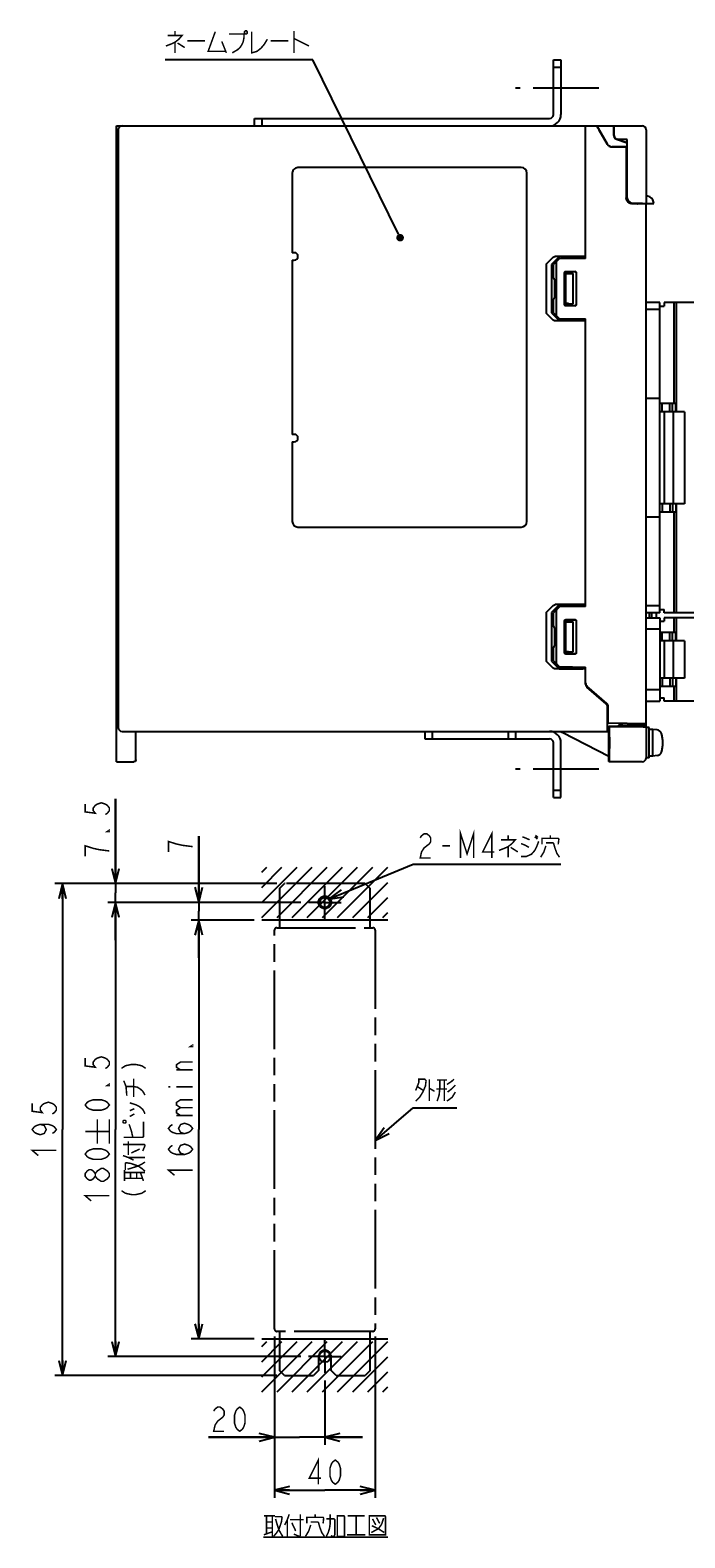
# Model space of a CAD drawing. Extents: x 77 to 816, y 33 to 540.
# Tile 1 of 21: x 77 to 250, y 67 to 465. Entities that reach past the tile are written whole.
import ezdxf

# ---------------------------------------------------------------- set-up
doc = ezdxf.new("R2010")
doc.units = 0
doc.header["$LTSCALE"] = 46.2
doc.linetypes.add('CENTER', pattern=[0.6, 0.375, -0.075, 0.075, -0.075])
doc.linetypes.add('PHANTOM', pattern=[0.8, 0.45, -0.05, 0.1, -0.05, 0.1, -0.05])
doc.layers.get('0').update_dxf_attribs({"linetype": 'CONTINUOUS'})
for name, color, linetype in [('ALL_AXIS', 7, 'CONTINUOUS'), ('ALL_CURVE', 7, 'CONTINUOUS'), ('ALL_DIM', 7, 'CONTINUOUS'), ('ALL_FEATURES', 7, 'CONTINUOUS'), ('ALL_NOTE', 7, 'CONTINUOUS'), ('DEFAULT_1', 7, 'CENTER'), ('DEFAULT_3', 7, 'PHANTOM')]:
    doc.layers.add(name, color=color, linetype=linetype)
doc.dimstyles.get("Standard").update_dxf_attribs({"dimtxt": 2.5, "dimasz": 2.5, "dimexe": 1.25, "dimexo": 0.625, "dimtad": 1, "dimcen": 2.5, "dimazin": 3, "dimtfac": 1, "dimtmove": 0, "dimatfit": 3})

# ---------------------------------------------------------------- blocks, each defined once
blk = doc.blocks.new('_OPEN')
at = {"color": 0, "linetype": 'BYBLOCK'}
for p, q in [((0, 0), (-1, 0.25)), ((-1, -0.25), (0, 0)), ((-1, 0), (0, 0))]:
    blk.add_line(p, q, dxfattribs=at)
blk = doc.blocks.new('*D16')
at = {"layer": 'ALL_DIM', "color": 2, "linetype": 'CONTINUOUS'}
for p, q in [((141.76, 120.14), (141.76, 91.48)), ((155.09, 108.48), (155.09, 91.48)), ((141.76, 93.48), (124.35, 93.48)), ((124.35, 93.48), (148.42, 93.48)), ((165.09, 93.48), (148.42, 93.48)), ((155.09, 93.48), (165.09, 93.48))]:
    blk.add_line(p, q, dxfattribs=at)
at = {"layer": 'ALL_DIM', "color": 2, "linetype": 'CONTINUOUS', "xscale": 4, "yscale": 4, "zscale": 4}
blk.add_blockref('_OPEN', (141.76, 93.48), dxfattribs=at)
at = {"layer": 'ALL_DIM', "color": 2, "linetype": 'CONTINUOUS', "xscale": 4, "yscale": 4, "zscale": 4, "rotation": 180}
blk.add_blockref('_OPEN', (155.09, 93.48), dxfattribs=at)
blk = doc.blocks.new('*D17')
at = {"layer": 'ALL_DIM', "color": 2, "linetype": 'CONTINUOUS'}
for p, q in [((99.76, 239.81), (99.76, 262.17)), ((99.76, 262.17), (99.76, 237.31)), ((142.42, 239.81), (97.76, 239.81)), ((99.76, 224.81), (99.76, 237.31)), ((148.76, 234.81), (97.76, 234.81)), ((99.76, 234.81), (99.76, 224.81))]:
    blk.add_line(p, q, dxfattribs=at)
at = {"layer": 'ALL_DIM', "color": 2, "linetype": 'CONTINUOUS', "xscale": 4, "yscale": 4, "zscale": 4}
for p, rotation in [((99.76, 239.81), 270), ((99.76, 234.81), 90)]:
    blk.add_blockref('_OPEN', p, dxfattribs=dict(at, rotation=rotation))
blk = doc.blocks.new('*D18')
at = {"layer": 'ALL_DIM', "color": 2, "linetype": 'CONTINUOUS'}
for p, q in [((148.76, 234.81), (97.76, 234.81)), ((99.76, 234.81), (99.76, 174.81)), ((99.76, 114.81), (99.76, 174.81)), ((148.76, 114.81), (97.76, 114.81))]:
    blk.add_line(p, q, dxfattribs=at)
at = {"layer": 'ALL_DIM', "color": 2, "linetype": 'CONTINUOUS', "xscale": 4, "yscale": 4, "zscale": 4}
for p, rotation in [((99.76, 234.81), 90), ((99.76, 114.81), 270)]:
    blk.add_blockref('_OPEN', p, dxfattribs=dict(at, rotation=rotation))
blk = doc.blocks.new('*D19')
at = {"layer": 'ALL_DIM', "color": 2, "linetype": 'CONTINUOUS'}
for p, q in [((136.43, 230.14), (119.76, 230.14)), ((121.76, 230.14), (121.76, 174.81)), ((121.76, 119.48), (121.76, 174.81)), ((136.42, 119.48), (119.76, 119.48))]:
    blk.add_line(p, q, dxfattribs=at)
at = {"layer": 'ALL_DIM', "color": 2, "linetype": 'CONTINUOUS', "xscale": 4, "yscale": 4, "zscale": 4}
for p, rotation in [((121.76, 230.14), 90), ((121.76, 119.48), 270)]:
    blk.add_blockref('_OPEN', p, dxfattribs=dict(at, rotation=rotation))
blk = doc.blocks.new('*D20')
at = {"layer": 'ALL_DIM', "color": 2, "linetype": 'CONTINUOUS'}
for p, q in [((121.76, 234.81), (121.76, 252.31)), ((121.76, 252.31), (121.76, 232.48)), ((148.76, 234.81), (119.76, 234.81)), ((121.76, 220.14), (121.76, 232.48)), ((136.43, 230.14), (119.76, 230.14)), ((121.76, 230.14), (121.76, 220.14))]:
    blk.add_line(p, q, dxfattribs=at)
at = {"layer": 'ALL_DIM', "color": 2, "linetype": 'CONTINUOUS', "xscale": 4, "yscale": 4, "zscale": 4}
for p, rotation in [((121.76, 234.81), 270), ((121.76, 230.14), 90)]:
    blk.add_blockref('_OPEN', p, dxfattribs=dict(at, rotation=rotation))
blk = doc.blocks.new('*D21')
at = {"layer": 'ALL_DIM', "color": 2, "linetype": 'CONTINUOUS'}
for p, q in [((142.42, 239.81), (83.76, 239.81)), ((85.76, 239.81), (85.76, 174.81)), ((85.76, 109.81), (85.76, 174.81)), ((142.42, 109.81), (83.76, 109.81))]:
    blk.add_line(p, q, dxfattribs=at)
at = {"layer": 'ALL_DIM', "color": 2, "linetype": 'CONTINUOUS', "xscale": 4, "yscale": 4, "zscale": 4}
for p, rotation in [((85.76, 239.81), 90), ((85.76, 109.81), 270)]:
    blk.add_blockref('_OPEN', p, dxfattribs=dict(at, rotation=rotation))
blk = doc.blocks.new('*D22')
at = {"layer": 'ALL_DIM', "color": 2, "linetype": 'CONTINUOUS'}
for p, q in [((141.76, 120.14), (141.76, 77.48)), ((168.42, 120.14), (168.42, 77.48)), ((141.76, 79.48), (155.09, 79.48)), ((168.42, 79.48), (155.09, 79.48))]:
    blk.add_line(p, q, dxfattribs=at)
at = {"layer": 'ALL_DIM', "color": 2, "linetype": 'CONTINUOUS', "xscale": 4, "yscale": 4, "zscale": 4, "rotation": 180}
blk.add_blockref('_OPEN', (141.76, 79.48), dxfattribs=at)
at = {"layer": 'ALL_DIM', "color": 2, "linetype": 'CONTINUOUS', "xscale": 4, "yscale": 4, "zscale": 4}
blk.add_blockref('_OPEN', (168.42, 79.48), dxfattribs=at)

msp = doc.modelspace()

# ---------------------------------------------------------------- linework, layer by layer
at = {"color": 2, "linetype": 'CONTINUOUS'}
for p, q in [((138.426, 242.774), (139.751, 244.098)), ((138.426, 238.774), (143.751, 244.098)), ((138.426, 234.774), (147.751, 244.098)), ((138.463, 230.811), (151.751, 244.098)), ((142.463, 230.811), (155.751, 244.098)), ((146.463, 230.811), (159.751, 244.098)), ((150.463, 230.811), (163.751, 244.098)), ((154.463, 230.811), (167.751, 244.098)), ((158.463, 230.811), (171.776, 244.123)), ((162.463, 230.811), (171.776, 240.123)), ((166.463, 230.811), (171.776, 236.123)), ((170.463, 230.811), (171.776, 232.123)), ((138.426, 117.441), (139.751, 118.765)), ((138.426, 113.441), (143.751, 118.765)), ((138.426, 109.441), (147.751, 118.765)), ((138.463, 105.477), (151.751, 118.765)), ((142.463, 105.477), (155.751, 118.765)), ((146.463, 105.477), (159.751, 118.765)), ((150.463, 105.477), (163.751, 118.765)), ((154.463, 105.477), (167.751, 118.765)), ((158.463, 105.477), (171.776, 118.79)), ((162.463, 105.477), (171.776, 114.79)), ((166.463, 105.477), (171.776, 110.79)), ((170.463, 105.477), (171.776, 106.79))]:
    msp.add_line(p, q, dxfattribs=at)
at = {"color": 7, "linetype": 'CONTINUOUS'}
for p, q in [((171.757, 230.144), (138.426, 230.144)), ((138.424, 119.477), (171.757, 119.477))]:
    msp.add_line(p, q, dxfattribs=at)
for centre, radius in [((155.09, 234.811), 1.333), ((155.09, 114.81), 1.488)]:
    msp.add_circle(centre, radius, dxfattribs=at)
at = {"layer": 'ALL_AXIS', "color": 7, "linetype": 'CENTER'}
for p, q in [((227.5, 450), (205.5, 450)), ((227.5, 270), (205.5, 270))]:
    msp.add_line(p, q, dxfattribs=at)
at = {"layer": 'ALL_AXIS', "color": 7, "linetype": 'CONTINUOUS'}
for p, q in [((100, 287), (100, 440)), ((100, 433), (100.3, 433)), ((146.5, 427.5), (146.5, 406.5)), ((207, 429), (148, 429)), ((208.5, 335.5), (208.5, 427.5)), ((147, 406.5), (146.5, 406.5)), ((146.5, 404.5), (146.5, 358.5)), ((146.5, 404.5), (147, 404.5)), ((257.98, 393.3), (247.28, 393.3)), ((247.98, 393.3), (247.98, 364.45)), ((250.18, 364.45), (247.18, 364.45)), ((247.18, 364.45), (247.18, 340.15)), ((250.18, 364.45), (250.18, 340.15)), ((147, 358.5), (146.5, 358.5)), ((146.5, 356.5), (146.5, 335.5)), ((146.5, 356.5), (147, 356.5)), ((250.18, 340.15), (247.18, 340.15)), ((247.98, 340.15), (247.98, 311.3)), ((148, 334), (207, 334)), ((242.7, 310), (242.7, 311.3)), ((257.98, 311.3), (247.28, 311.3)), ((257.98, 310), (247.28, 310)), ((247.98, 310), (247.98, 303.9)), ((250.18, 303.9), (247.18, 303.9)), ((247.18, 303.9), (247.18, 294.1)), ((250.18, 303.9), (250.18, 294.1)), ((250.18, 294.1), (247.18, 294.1)), ((247.98, 294.1), (247.98, 288)), ((100, 287), (100.3, 287)), ((257.98, 288), (247.28, 288)), ((240.8, 281), (240, 281)), ((240.8, 273), (240.8, 281)), ((241.8, 280.5), (240.8, 280.5)), ((242.919, 280.402), (241.8, 280.5)), ((241.8, 273.5), (241.8, 280.5)), ((240.8, 273), (240, 273)), ((241.8, 273.5), (240.8, 273.5)), ((242.919, 273.598), (241.8, 273.5))]:
    msp.add_line(p, q, dxfattribs=at)
for points in [[(148, 429), (147.666, 428.962), (147.349, 428.851), (147.065, 428.673), (146.827, 428.435), (146.649, 428.151), (146.538, 427.834), (146.5, 427.5)], [(230.231, 277), (230.232, 277.394), (230.234, 277.769), (230.238, 278.105), (230.243, 278.386), (230.248, 278.597), (230.255, 278.728), (230.262, 278.772)], [(230.262, 275.228), (230.255, 275.272), (230.248, 275.403), (230.243, 275.614), (230.238, 275.895), (230.234, 276.231), (230.232, 276.606), (230.231, 277)], [(230.262, 278.772), (230.269, 278.728), (230.275, 278.597), (230.281, 278.386), (230.286, 278.105), (230.29, 277.769), (230.292, 277.394), (230.293, 277)], [(230.293, 277), (230.292, 276.606), (230.29, 276.231), (230.286, 275.895), (230.281, 275.614), (230.275, 275.403), (230.269, 275.272), (230.262, 275.228)]]:
    msp.add_lwpolyline(points, dxfattribs=at)
for centre, radius, start, end in [((207, 427.5), 1.5, 0, 90), ((147, 405.5), 1, 270, 90), ((147, 357.5), 1, 270, 90), ((148, 335.5), 1.5, 180, 270), ((207, 335.5), 1.5, 270, 360), ((242.806, 279.107), 1.3, 15.88085, 85), ((235.4, 277), 9, 344.11915, 15.88085), ((242.806, 274.893), 1.3, 275, 344.11915)]:
    msp.add_arc(centre, radius, start, end, dxfattribs=at)
at = {"layer": 'ALL_CURVE', "color": 40, "linetype": 'CONTINUOUS'}
msp.add_line((244.4, 277), (244.152, 277), dxfattribs=at)
msp.add_arc((235.4, 277), 9, 346.5066, 13.4934, dxfattribs=at)
at = {"layer": 'ALL_DIM', "color": 2, "linetype": 'CONTINUOUS', "const_width": 0.4}
for points in [[(91.757, 260.797), (91.757, 258.733), (94.424, 258.389), (93.89, 259.077), (93.89, 259.765), (94.424, 260.453), (94.957, 260.797), (96.024, 261.141), (97.09, 260.797), (97.624, 260.453), (98.157, 259.765), (98.157, 259.077), (97.624, 258.389), (97.09, 258.045)], [(98.157, 253.917), (98.157, 253.573), (97.624, 253.573), (98.157, 253.917)], [(120.157, 249.561), (117.49, 249.905), (115.89, 250.249), (114.824, 250.593), (113.757, 250.937), (113.757, 248.185)], [(98.157, 248.413), (95.49, 248.757), (93.89, 249.101), (92.824, 249.445), (91.757, 249.789), (91.757, 247.037)], [(120.157, 197.108), (120.157, 196.764), (119.624, 196.764), (120.157, 197.108)], [(91.757, 193.68), (91.757, 191.616), (94.424, 191.272), (93.89, 191.96), (93.89, 192.648), (94.424, 193.336), (94.957, 193.68), (96.024, 194.024), (97.09, 193.68), (97.624, 193.336), (98.157, 192.648), (98.157, 191.96), (97.624, 191.272), (97.09, 190.928)], [(101.357, 190.979), (102.424, 191.667), (104.024, 192.011), (105.09, 192.011), (106.69, 191.667), (107.757, 190.979)], [(116.957, 190.572), (115.89, 191.26), (115.89, 191.948), (116.957, 192.636), (120.157, 192.636)], [(102.757, 183.755), (102.557, 186.163), (101.957, 187.711)], [(104.557, 183.411), (104.557, 188.227)], [(120.157, 190.572), (115.89, 190.572)], [(98.157, 186.8), (98.157, 186.456), (97.624, 186.456), (98.157, 186.8)], [(102.557, 186.163), (104.557, 186.163), (105.557, 185.991), (106.357, 185.475), (106.957, 184.959), (107.557, 183.927)], [(113.757, 186.1), (114.29, 186.1)], [(115.89, 186.1), (120.157, 186.1)], [(77.757, 181.691), (77.757, 179.627), (80.424, 179.283), (79.89, 179.971), (79.89, 180.659), (80.424, 181.347), (80.957, 181.691), (82.024, 182.035), (83.09, 181.691), (83.624, 181.347), (84.157, 180.659), (84.157, 179.971), (83.624, 179.283), (83.09, 178.939)], [(98.157, 181.296), (97.624, 180.608), (97.09, 180.264), (96.024, 179.92), (93.89, 179.92), (92.824, 180.264), (92.29, 180.608), (91.757, 181.296), (92.29, 181.984), (92.824, 182.328), (93.89, 182.672), (96.024, 182.672), (97.09, 182.328), (97.624, 181.984), (98.157, 181.296)], [(103.557, 181.863), (105.157, 181.347), (106.157, 180.831), (106.957, 180.143), (107.357, 179.455), (107.557, 178.939)], [(103.557, 179.799), (104.757, 180.315)], [(116.957, 180.596), (115.89, 181.284), (115.89, 181.972), (116.957, 182.66), (120.157, 182.66)], [(116.957, 178.532), (115.89, 179.22), (115.89, 179.908), (116.957, 180.596), (120.157, 180.596)], [(79.89, 176.187), (80.957, 175.843), (81.49, 174.811), (80.957, 173.779), (79.89, 173.435), (78.824, 173.779), (78.29, 174.123), (77.757, 174.811), (78.29, 175.499), (78.824, 175.843), (79.89, 176.187), (82.024, 176.187), (83.09, 175.843), (83.624, 175.499), (84.157, 174.811), (83.624, 174.123), (83.09, 173.779)], [(94.957, 171.077), (94.957, 177.477)], [(98.157, 171.077), (98.157, 177.477)], [(101.757, 176.703), (101.957, 176.531), (102.357, 176.531), (102.557, 176.703), (102.557, 177.047), (102.357, 177.219), (101.957, 177.219), (101.757, 177.047), (101.757, 176.703)], [(101.957, 172.747), (106.957, 172.747), (107.157, 172.919), (107.157, 176.875)], [(104.357, 172.747), (103.957, 174.467), (103.557, 175.671), (103.357, 176.187)], [(103.557, 178.251), (104.757, 178.939)], [(118.024, 173.716), (116.957, 174.06), (116.424, 175.092), (116.957, 176.124), (118.024, 176.468), (119.09, 176.124), (119.624, 175.78), (120.157, 175.092), (119.624, 174.404), (119.09, 174.06), (118.024, 173.716), (115.89, 173.716), (114.824, 174.06), (114.29, 174.404), (113.757, 175.092), (114.29, 175.78), (114.824, 176.124)], [(115.89, 178.532), (120.157, 178.532)], [(91.757, 174.277), (98.157, 174.277)], [(103.157, 168.103), (103.157, 171.715)], [(79.357, 167.931), (77.757, 169.307), (84.157, 169.307)], [(98.157, 168.325), (97.624, 167.637), (97.09, 167.293), (96.024, 166.949), (93.89, 166.949), (92.824, 167.293), (92.29, 167.637), (91.757, 168.325), (92.29, 169.013), (92.824, 169.357), (93.89, 169.701), (96.024, 169.701), (97.09, 169.357), (97.624, 169.013), (98.157, 168.325)], [(101.757, 170.855), (107.357, 170.855), (107.557, 170.683), (107.557, 170.511), (106.957, 169.135)], [(101.757, 167.931), (103.157, 167.415), (104.557, 166.727)], [(103.157, 167.415), (107.557, 167.415)], [(103.957, 168.619), (106.157, 169.651)], [(118.024, 168.212), (116.957, 168.556), (116.424, 169.588), (116.957, 170.62), (118.024, 170.964), (119.09, 170.62), (119.624, 170.276), (120.157, 169.588), (119.624, 168.9), (119.09, 168.556), (118.024, 168.212), (115.89, 168.212), (114.824, 168.556), (114.29, 168.9), (113.757, 169.588), (114.29, 170.276), (114.824, 170.62)], [(94.424, 162.477), (93.89, 161.789), (93.357, 161.445), (92.824, 161.445), (92.29, 161.789), (91.757, 162.477), (91.757, 163.165), (92.29, 163.853), (92.824, 164.197), (93.357, 164.197), (93.89, 163.853), (94.424, 163.165)], [(94.957, 161.789), (94.424, 162.477), (94.424, 163.165), (94.957, 163.853), (95.49, 164.197), (96.024, 164.541), (96.557, 164.541), (97.09, 164.197), (97.624, 163.853), (98.157, 163.165), (98.157, 162.477)], [(102.157, 161.223), (102.157, 164.147)], [(102.157, 163.459), (107.557, 163.459)], [(102.357, 164.147), (102.357, 165.867), (102.557, 166.039), (103.757, 165.867), (105.757, 165.179), (106.757, 164.491), (107.557, 163.803)], [(102.957, 164.319), (104.157, 164.663), (105.757, 165.179), (106.757, 165.695), (107.557, 166.211)], [(103.757, 161.911), (103.757, 163.459)], [(105.357, 161.911), (105.357, 163.459)], [(107.157, 161.223), (106.357, 163.459)], [(115.357, 162.708), (113.757, 164.084), (120.157, 164.084)], [(98.157, 162.477), (97.624, 161.789), (97.09, 161.445), (96.557, 161.101), (96.024, 161.101), (94.957, 161.789)], [(102.157, 161.911), (106.957, 161.911)], [(93.357, 155.941), (91.757, 157.317), (98.157, 157.317)], [(101.357, 158.643), (102.424, 157.955), (104.024, 157.611), (105.09, 157.611), (106.69, 157.955), (107.757, 158.643)], [(125.723, 100.411), (126.067, 100.944), (126.755, 101.477), (127.443, 101.477), (128.131, 100.944), (128.475, 100.411), (128.475, 99.344), (128.131, 98.811), (127.443, 98.277), (126.755, 97.744), (126.067, 96.677), (125.723, 95.077), (128.475, 95.077)], [(132.603, 95.077), (131.915, 95.611), (131.571, 96.144), (131.227, 97.211), (131.227, 99.344), (131.571, 100.411), (131.915, 100.944), (132.603, 101.477), (133.291, 100.944), (133.635, 100.411), (133.979, 99.344), (133.979, 97.211), (133.635, 96.144), (133.291, 95.611), (132.603, 95.077)], [(153.37, 81.077), (153.37, 87.477), (150.962, 82.677), (154.058, 82.677)], [(157.842, 81.077), (157.154, 81.611), (156.81, 82.144), (156.466, 83.211), (156.466, 85.344), (156.81, 86.411), (157.154, 86.944), (157.842, 87.477), (158.53, 86.944), (158.874, 86.411), (159.218, 85.344), (159.218, 83.211), (158.874, 82.144), (158.53, 81.611), (157.842, 81.077)]]:
    msp.add_lwpolyline(points, dxfattribs=at)
at = {"layer": 'ALL_FEATURES', "color": 7, "linetype": 'CONTINUOUS'}
for p, q in [((215.5, 443), (215.5, 457.5)), ((215.5, 457.5), (217.5, 457.5)), ((215.5, 455.5), (217.5, 455.5)), ((100, 440), (239, 440)), ((100.5, 439), (100.5, 281)), ((136.5, 440), (136.5, 442)), ((136.5, 442), (214.5, 442)), ((138.5, 440), (138.5, 442)), ((224, 405), (224, 440)), ((227, 440), (229.742, 435.25)), ((227.497, 439), (229.682, 435.215)), ((231.5, 437.5), (231.5, 439.995)), ((231.531, 437.5), (231.531, 439.184)), ((240, 439), (240, 419.5)), ((231.041, 434.5), (235, 434.5)), ((234.765, 434.43), (231.041, 434.43)), ((232.162, 436.506), (235, 435.54)), ((232.173, 436.539), (235, 435.577)), ((232.465, 436.501), (235, 436.412)), ((235.031, 436.442), (232.466, 436.532)), ((232.5, 436.485), (232.581, 436.497)), ((234.765, 434.43), (234.8, 434.465)), ((234.765, 434.43), (234.765, 420.95)), ((234.8, 434.465), (234.8, 420.949)), ((234.8, 434.465), (235, 434.465)), ((235.031, 436.442), (235, 436.412)), ((235, 421.001), (235, 436.412)), ((235.031, 421.032), (235.031, 436.442)), ((100.3, 287), (100.3, 433)), ((236, 419.592), (236, 419.479)), ((236.499, 419.5), (236.036, 419.573)), ((236.068, 419.606), (236.532, 419.533)), ((240, 419.318), (236.214, 419.451)), ((236.499, 419.5), (242.002, 419.5)), ((239, 419.536), (236.532, 419.533)), ((239, 419.536), (239, 419.5)), ((240, 281.268), (240, 419.318)), ((213.657, 390.656), (213.657, 403.344)), ((213.782, 403.625), (215.432, 405.293)), ((215, 403.297), (215, 390.703)), ((216.806, 405.245), (215.127, 403.578)), ((216.914, 404.79), (215.5, 403.352)), ((215.5, 399.795), (215.5, 403.352)), ((224, 405.5), (215.997, 405.5)), ((216.2, 403.852), (216.2, 390.148)), ((224, 405), (217.122, 404.88)), ((217.382, 405.452), (223.3, 405.448)), ((223.3, 405.448), (223.3, 404.988)), ((223.3, 405.448), (224, 405.423)), ((215.863, 399.494), (215.795, 399.495)), ((215.863, 394.506), (215.863, 399.494)), ((218.454, 392.754), (218.454, 401.246)), ((218.5, 392.8), (218.5, 401.2)), ((218.7, 393), (218.7, 401)), ((218.7, 401), (220.7, 401)), ((218.7, 401), (218.738, 400.962)), ((218.738, 393.038), (218.738, 400.962)), ((218.738, 400.962), (219.079, 400.962)), ((218.754, 401.546), (221.247, 401.547)), ((218.8, 401.5), (221.2, 401.5)), ((219.468, 400.968), (220.7, 401)), ((220.7, 393), (220.7, 401)), ((221.5, 401.2), (221.5, 392.8)), ((221.547, 401.247), (221.547, 392.753)), ((215.863, 394.506), (215.795, 394.505)), ((215.127, 390.422), (216.806, 388.755)), ((215.5, 390.648), (215.5, 394.205)), ((215.5, 390.648), (216.914, 389.21)), ((218.7, 393), (218.738, 393.038)), ((218.7, 393), (220.7, 393)), ((221.247, 392.453), (218.754, 392.454)), ((221.2, 392.5), (218.8, 392.5)), ((219.468, 393.032), (220.7, 393)), ((243.58, 393.3), (240, 393.3)), ((243.58, 391.45), (240, 391.45)), ((243.58, 311.3), (243.58, 393.3)), ((243.58, 392.4), (244.78, 392.4)), ((244.78, 393.3), (244.78, 392.4)), ((247.28, 393.3), (244.78, 393.3)), ((247.28, 393.3), (247.28, 366.65)), ((215.432, 388.707), (213.782, 390.375)), ((224, 388.5), (215.997, 388.5)), ((217.122, 389.12), (224, 389)), ((217.382, 388.548), (223.3, 388.552)), ((223.3, 389.012), (223.3, 388.552)), ((224, 388.577), (223.3, 388.552)), ((224, 313), (224, 389)), ((243.58, 368), (240, 368)), ((247.84, 366.65), (243.58, 366.65)), ((244.23, 364.45), (244.23, 366.65)), ((246.23, 364.45), (246.23, 366.65)), ((246.98, 364.45), (246.98, 366.65)), ((247.84, 364.45), (247.84, 366.65)), ((247.18, 364.45), (243.58, 364.45)), ((244.78, 364.45), (244.78, 340.15)), ((247.18, 340.15), (243.58, 340.15)), ((244.23, 340.15), (244.23, 337.95)), ((246.23, 340.15), (246.23, 337.95)), ((246.98, 340.15), (246.98, 337.95)), ((247.84, 340.15), (247.84, 337.95)), ((243.58, 336.6), (240, 336.6)), ((247.84, 337.95), (243.58, 337.95)), ((247.28, 337.95), (247.28, 311.3)), ((213.657, 298.656), (213.657, 311.344)), ((213.782, 311.625), (215.432, 313.293)), ((215, 311.297), (215, 298.703)), ((216.806, 313.245), (215.127, 311.578)), ((216.914, 312.79), (215.5, 311.352)), ((215.5, 307.795), (215.5, 311.352)), ((224, 313.5), (215.997, 313.5)), ((216.2, 311.852), (216.2, 298.148)), ((224, 313), (217.122, 312.88)), ((217.382, 313.452), (223.3, 313.448)), ((223.3, 313.448), (224, 313.423)), ((223.3, 313.448), (223.3, 312.988)), ((243.58, 313.15), (240, 313.15)), ((243.58, 311.3), (240, 311.3)), ((240.9, 310), (240.9, 311.3)), ((241.5, 310), (241.5, 311.3)), ((243.58, 312.2), (244.78, 312.2)), ((244.78, 311.3), (244.78, 312.2)), ((247.28, 311.3), (244.78, 311.3)), ((215.863, 307.494), (215.795, 307.495)), ((215.863, 302.506), (215.863, 307.494)), ((218.454, 300.754), (218.454, 309.246)), ((218.5, 300.8), (218.5, 309.2)), ((218.7, 309), (220.7, 309)), ((218.7, 309), (218.738, 308.962)), ((218.7, 301), (218.7, 309)), ((218.738, 308.962), (219.079, 308.962)), ((218.738, 301.038), (218.738, 308.962)), ((218.754, 309.546), (221.247, 309.547)), ((218.8, 309.5), (221.2, 309.5)), ((219.468, 308.968), (220.7, 309)), ((220.7, 301), (220.7, 309)), ((221.5, 309.2), (221.5, 300.8)), ((221.547, 309.247), (221.547, 300.753)), ((240, 310), (243.58, 310)), ((243.58, 307), (240, 307)), ((243.58, 310), (243.58, 288)), ((243.58, 309.1), (244.78, 309.1)), ((247.28, 310), (244.78, 310)), ((244.78, 310), (244.78, 309.1)), ((247.28, 310), (247.28, 306.1)), ((247.84, 306.1), (243.58, 306.1)), ((247.18, 303.9), (243.58, 303.9)), ((244.23, 303.9), (244.23, 306.1)), ((244.78, 303.9), (244.78, 294.1)), ((246.23, 303.9), (246.23, 306.1)), ((246.98, 303.9), (246.98, 306.1)), ((247.84, 303.9), (247.84, 306.1)), ((215.5, 298.648), (215.5, 302.205)), ((215.863, 302.506), (215.795, 302.505)), ((218.7, 301), (218.738, 301.038)), ((218.7, 301), (220.7, 301)), ((221.247, 300.453), (218.754, 300.454)), ((221.2, 300.5), (218.8, 300.5)), ((219.468, 301.032), (220.7, 301)), ((215.432, 296.707), (213.782, 298.375)), ((215.127, 298.422), (216.806, 296.755)), ((215.5, 298.648), (216.914, 297.21)), ((224, 296.5), (215.997, 296.5)), ((217.122, 297.12), (224, 297)), ((217.382, 296.548), (223.3, 296.552)), ((223.3, 297.012), (223.3, 296.552)), ((224, 296.577), (223.3, 296.552)), ((224, 292.458), (224, 297)), ((229.653, 287.399), (224.347, 291.973)), ((229.453, 287.299), (224.347, 291.701)), ((243.58, 291), (240, 291)), ((247.18, 294.1), (243.58, 294.1)), ((247.84, 291.9), (243.58, 291.9)), ((244.23, 294.1), (244.23, 291.9)), ((246.23, 294.1), (246.23, 291.9)), ((246.98, 294.1), (246.98, 291.9)), ((247.28, 291.9), (247.28, 288)), ((247.84, 294.1), (247.84, 291.9)), ((100, 272), (100, 287)), ((240, 288), (243.58, 288)), ((243.58, 288.9), (244.78, 288.9)), ((244.78, 288), (244.78, 288.9)), ((247.28, 288), (244.78, 288)), ((229.8, 280), (229.8, 286.542)), ((229.8, 284), (230, 284)), ((230, 282.175), (230, 286.642)), ((101.5, 280), (229.8, 280)), ((105.14, 272.5), (105.14, 280)), ((181.5, 280), (181.5, 278)), ((183.5, 280), (183.5, 278)), ((203.5, 280), (203.5, 278)), ((205.5, 280), (205.5, 278)), ((217.27, 279.974), (217.246, 280)), ((240, 282), (230, 282.175)), ((230.175, 281.425), (232.487, 281.426)), ((230.349, 281.251), (230.175, 281.425)), ((230.175, 272.087), (230.175, 281.425)), ((239.251, 281.251), (230.349, 281.251)), ((232.834, 281.434), (233, 281.6)), ((233, 281.6), (233, 282.122)), ((233, 281.913), (233.6, 281.923)), ((233.6, 282.112), (233.6, 281.923)), ((239.834, 281.583), (239.991, 281.269)), ((239.991, 281.268), (239.991, 281.269)), ((239.991, 281.268), (239.991, 273.009)), ((181.5, 278), (214.5, 278)), ((215.5, 262.5), (215.5, 277)), ((100, 272), (104.639, 272)), ((230.331, 272.009), (230.175, 272.087)), ((230.331, 272.009), (230.332, 272.009)), ((238.991, 272.009), (230.332, 272.009)), ((215.5, 264.5), (217.5, 264.5)), ((215.5, 262.5), (217.5, 262.5))]:
    msp.add_line(p, q, dxfattribs=at)
at = {"layer": 'ALL_FEATURES', "color": 3, "linetype": 'CONTINUOUS'}
for p, q in [((217.5, 457.5), (217.5, 443)), ((217.5, 262.5), (217.5, 277))]:
    msp.add_line(p, q, dxfattribs=at)
at = {"layer": 'ALL_FEATURES', "color": 7, "linetype": 'CONTINUOUS'}
for points in [[(226.96, 440), (226.967, 439.971), (227.01, 439.879), (227.088, 439.73), (227.199, 439.526), (227.337, 439.28), (227.497, 439)], [(231.531, 439.184), (231.529, 439.361), (231.526, 439.526), (231.522, 439.672), (231.518, 439.796), (231.512, 439.893), (231.506, 439.96), (231.5, 439.995)], [(236.214, 419.451), (235.835, 419.513), (235.485, 419.669), (235.186, 419.908), (234.957, 420.215), (234.814, 420.57), (234.765, 420.95)], [(234.8, 420.949), (234.822, 420.693), (234.887, 420.445), (234.994, 420.212), (235.139, 420), (235.317, 419.816), (235.525, 419.665), (235.754, 419.552), (236, 419.479)], [(236.036, 419.573), (235.618, 419.786), (235.286, 420.118), (235.073, 420.537), (235, 421.001)], [(235.031, 421.032), (235.105, 420.569), (235.318, 420.15), (235.65, 419.819), (236.068, 419.606)], [(242, 419.5), (241.957, 419.904), (241.76, 420.447), (241.409, 420.919), (240.934, 421.266), (240.391, 421.46), (240, 421.5)], [(213.657, 403.344), (213.67, 403.44), (213.711, 403.535), (213.782, 403.625)], [(215.127, 403.578), (215.055, 403.488), (215.013, 403.393), (215, 403.297)], [(215.432, 405.293), (215.576, 405.4), (215.767, 405.472), (215.997, 405.5)], [(216.41, 404.278), (216.321, 404.172), (216.256, 404.063), (216.215, 403.956), (216.2, 403.852)], [(217.382, 405.452), (217.148, 405.424), (216.954, 405.352), (216.806, 405.245)], [(218.454, 401.246), (218.477, 401.361), (218.542, 401.458), (218.639, 401.523), (218.754, 401.546)], [(218.8, 401.5), (218.685, 401.477), (218.588, 401.412), (218.523, 401.315), (218.5, 401.2)], [(219.079, 400.962), (219.283, 400.964), (219.468, 400.968)], [(221.5, 401.2), (221.477, 401.315), (221.412, 401.412), (221.315, 401.477), (221.2, 401.5)], [(221.247, 401.547), (221.362, 401.524), (221.46, 401.459), (221.525, 401.362), (221.547, 401.247)], [(213.782, 390.375), (213.711, 390.465), (213.67, 390.56), (213.657, 390.656)], [(215, 390.703), (215.013, 390.607), (215.055, 390.512), (215.127, 390.422)], [(218.754, 392.454), (218.639, 392.477), (218.542, 392.542), (218.477, 392.639), (218.454, 392.754)], [(218.5, 392.8), (218.523, 392.685), (218.588, 392.588), (218.685, 392.523), (218.8, 392.5)], [(219.468, 393.032), (219.283, 393.036), (219.079, 393.038), (218.738, 393.038)], [(221.2, 392.5), (221.315, 392.523), (221.412, 392.588), (221.477, 392.685), (221.5, 392.8)], [(221.547, 392.753), (221.525, 392.638), (221.46, 392.541), (221.362, 392.476), (221.247, 392.453)], [(215.997, 388.5), (215.767, 388.528), (215.576, 388.6), (215.432, 388.707)], [(216.2, 390.148), (216.215, 390.044), (216.256, 389.937), (216.321, 389.828), (216.41, 389.722)], [(216.806, 388.755), (216.954, 388.648), (217.148, 388.576), (217.382, 388.548)], [(213.657, 311.344), (213.67, 311.44), (213.711, 311.535), (213.782, 311.625)], [(215.127, 311.578), (215.055, 311.488), (215.013, 311.393), (215, 311.297)], [(215.432, 313.293), (215.576, 313.4), (215.767, 313.472), (215.997, 313.5)], [(216.41, 312.278), (216.321, 312.172), (216.256, 312.063), (216.215, 311.956), (216.2, 311.852)], [(217.382, 313.452), (217.148, 313.424), (216.954, 313.352), (216.806, 313.245)], [(218.454, 309.246), (218.477, 309.361), (218.542, 309.458), (218.639, 309.523), (218.754, 309.546)], [(218.8, 309.5), (218.685, 309.477), (218.588, 309.412), (218.523, 309.315), (218.5, 309.2)], [(219.079, 308.962), (219.283, 308.964), (219.468, 308.968)], [(221.5, 309.2), (221.477, 309.315), (221.412, 309.412), (221.315, 309.477), (221.2, 309.5)], [(221.247, 309.547), (221.362, 309.524), (221.46, 309.459), (221.525, 309.362), (221.547, 309.247)], [(218.754, 300.454), (218.639, 300.477), (218.542, 300.542), (218.477, 300.639), (218.454, 300.754)], [(218.5, 300.8), (218.523, 300.685), (218.588, 300.588), (218.685, 300.523), (218.8, 300.5)], [(219.468, 301.032), (219.283, 301.036), (219.079, 301.038), (218.738, 301.038)], [(221.2, 300.5), (221.315, 300.523), (221.412, 300.588), (221.477, 300.685), (221.5, 300.8)], [(221.547, 300.753), (221.525, 300.638), (221.46, 300.541), (221.362, 300.476), (221.247, 300.453)], [(213.782, 298.375), (213.711, 298.465), (213.67, 298.56), (213.657, 298.656)], [(215, 298.703), (215.013, 298.607), (215.055, 298.512), (215.127, 298.422)], [(215.997, 296.5), (215.767, 296.528), (215.576, 296.6), (215.432, 296.707)], [(216.2, 298.148), (216.215, 298.044), (216.256, 297.937), (216.321, 297.828), (216.41, 297.722)], [(216.806, 296.755), (216.954, 296.648), (217.148, 296.576), (217.382, 296.548)], [(230.175, 273.411), (217.997, 279.595), (217.753, 279.721), (217.55, 279.825), (217.397, 279.905), (217.304, 279.955), (217.27, 279.974)], [(230.332, 272.009), (230.336, 272.041), (230.34, 272.14), (230.344, 272.299), (230.347, 272.506), (230.349, 272.749), (230.349, 281.251)], [(232.834, 281.434), (232.807, 281.431), (232.735, 281.429), (232.625, 281.427), (232.487, 281.426)], [(239.834, 281.583), (239.798, 281.587), (239.697, 281.591), (239.538, 281.595), (239.332, 281.598), (239.092, 281.599), (233, 281.6)], [(239.251, 281.251), (239.494, 281.253), (239.701, 281.256), (239.86, 281.26), (239.959, 281.264), (239.991, 281.268)], [(105.14, 272.5), (105.115, 272.346), (105.044, 272.206), (104.934, 272.096), (104.794, 272.024), (104.639, 272)]]:
    msp.add_lwpolyline(points, dxfattribs=at)
at = {"layer": 'ALL_FEATURES', "color": 3, "linetype": 'CONTINUOUS'}
for centre, start, end in [((214.5, 443), 270, 360), ((214.5, 277), 0, 90)]:
    msp.add_arc(centre, 3, start, end, dxfattribs=at)
at = {"layer": 'ALL_FEATURES', "color": 7, "linetype": 'CONTINUOUS'}
for centre, radius, start, end in [((214.5, 443), 1, 270, 360), ((101.5, 439), 1, 90, 180), ((239, 439), 1, 0, 90), ((231.041, 436), 1.57, 210, 270), ((231.041, 436), 1.5, 210, 270), ((232.5, 437.5), 1.05, 164.0123, 251.209), ((232.5, 437.5), 1, 180, 268), ((232.5, 437.5), 0.969, 180, 268), ((232.5, 437.5), 1.015, 251.209, 270), ((236.8, 419.864), 1.064, 333.78116, 339.98404), ((217.128, 404.58), 0.3, 91, 135.5), ((215.8, 399.795), 0.3, 180, 269), ((215.8, 394.205), 0.3, 91, 180), ((217.128, 389.42), 0.3, 224.5, 269), ((217.128, 312.58), 0.3, 91, 135.5), ((215.8, 307.795), 0.3, 180, 269), ((215.8, 302.205), 0.3, 91, 180), ((217.128, 297.42), 0.3, 224.5, 269), ((225, 292.731), 1, 180, 229.23639), ((225, 292.458), 1, 180, 229.23639), ((228.8, 286.542), 1, 0, 49.23639), ((229, 286.642), 1, 0, 49.23639), ((101.5, 281), 1, 180, 270), ((214.5, 277), 1, 0, 90), ((238.991, 273.009), 1, 270.06309, 359.93691)]:
    msp.add_arc(centre, radius, start, end, dxfattribs=at)
at = {"layer": 'ALL_NOTE', "color": 2, "linetype": 'CONTINUOUS'}
for p, q in [((151.428, 457.5), (112.9, 457.5)), ((151.928, 457.5), (151.428, 457.5)), ((174.542, 411.354), (151.928, 457.5)), ((156.066, 235.72), (178.424, 244.961)), ((178.424, 244.961), (178.924, 244.961)), ((178.924, 244.961), (217.452, 244.961)), ((168.424, 171.912), (178.424, 180.513)), ((178.424, 180.513), (178.924, 180.513)), ((178.924, 180.513), (189.932, 180.513))]:
    msp.add_line(p, q, dxfattribs=at)
at = {"layer": 'ALL_NOTE', "color": 2, "linetype": 'CONTINUOUS', "const_width": 0.4}
for points in [[(113.588, 463.9), (117.372, 463.9), (116.512, 462.9), (115.48, 462.1), (114.62, 461.7), (113.072, 461.1)], [(115.48, 465.1), (115.48, 463.9)], [(115.48, 462.1), (115.48, 459.3)], [(118.748, 462.5), (123.392, 462.5)], [(126.144, 464.9), (124.252, 459.7), (128.896, 459.7)], [(127.864, 462.3), (129.068, 459.3)], [(129.756, 464.3), (133.712, 464.3), (133.712, 463.3), (133.54, 462.3), (133.196, 461.5), (132.68, 460.7), (131.992, 460.1), (130.616, 459.3)], [(134.056, 465.1), (133.884, 464.9), (133.884, 464.5), (134.056, 464.3), (134.4, 464.3), (134.572, 464.5), (134.572, 464.9), (134.4, 465.1), (134.056, 465.1)], [(135.776, 464.9), (135.776, 459.3), (137.152, 459.7), (138.184, 460.5), (139.044, 461.5), (139.904, 462.9)], [(140.764, 462.5), (145.408, 462.5)], [(146.956, 465.1), (146.956, 459.3)], [(146.956, 463.1), (150.912, 461.1)], [(116.168, 461.9), (118.06, 460.7)], [(180.3, 251.895), (180.644, 252.428), (181.332, 252.961), (182.02, 252.961), (182.708, 252.428), (183.052, 251.895), (183.052, 250.828), (182.708, 250.295)], [(190.964, 246.561), (190.964, 252.961), (192.684, 247.628), (194.404, 252.961), (194.404, 246.561)], [(199.22, 246.561), (199.22, 252.961), (196.812, 248.161), (199.908, 248.161)], [(201.628, 251.361), (205.412, 251.361), (204.552, 250.361), (203.52, 249.561), (202.66, 249.161), (201.112, 248.561)], [(203.52, 252.561), (203.52, 251.361)], [(206.96, 246.961), (208.336, 246.961), (209.712, 247.561), (210.572, 248.561), (211.088, 249.561), (211.604, 250.961)], [(207.304, 252.161), (208.336, 251.761), (209.196, 251.361)], [(210.572, 252.161), (211.26, 251.561)], [(210.744, 252.561), (211.432, 251.961)], [(212.464, 250.161), (212.464, 251.761), (216.764, 251.761), (216.936, 251.561), (216.764, 250.161)], [(214.7, 251.761), (214.7, 252.561)], [(182.708, 250.295), (181.332, 249.228), (180.644, 248.161), (180.3, 246.561), (183.052, 246.561)], [(186.148, 249.761), (188.212, 249.761)], [(203.52, 249.561), (203.52, 246.761)], [(204.208, 249.361), (206.1, 248.161)], [(206.96, 250.361), (207.992, 249.961), (209.024, 249.361)], [(213.496, 249.761), (212.98, 248.161), (212.12, 246.761)], [(213.496, 250.561), (215.388, 250.561), (215.56, 250.361), (215.904, 249.161), (216.42, 247.761), (217.108, 246.761)], [(179.096, 185.113), (179.956, 187.313), (179.956, 188.113), (181.504, 188.113), (181.848, 187.713), (181.676, 186.313), (180.988, 184.713), (180.128, 183.313), (179.096, 182.313)], [(182.708, 188.113), (182.708, 182.313)], [(185.46, 187.913), (185.46, 185.513), (185.288, 183.913), (184.772, 182.313)], [(184.772, 187.913), (187.352, 187.913)], [(186.664, 187.913), (186.664, 182.313)], [(187.352, 186.713), (188.556, 187.513), (189.244, 188.113)], [(179.612, 186.113), (181.16, 185.113)], [(182.708, 185.713), (184.084, 184.913)], [(187.352, 185.513), (184.6, 185.513)], [(189.588, 184.713), (188.728, 183.313), (187.352, 182.313)], [(189.588, 186.513), (188.556, 185.513), (187.524, 184.713)], [(138.972, 72.719), (141.896, 72.719)], [(139.66, 72.719), (139.66, 67.919)], [(141.208, 72.719), (141.208, 67.319)], [(141.896, 72.519), (143.616, 72.519), (143.788, 72.319), (143.616, 71.119), (142.928, 69.119), (142.24, 68.119), (141.552, 67.319)], [(142.068, 71.919), (142.412, 70.719), (142.928, 69.119), (143.444, 68.119), (143.96, 67.319)], [(145.68, 73.119), (145.164, 71.719), (144.476, 70.319)], [(145.164, 71.719), (145.164, 67.319)], [(145.852, 71.719), (149.464, 71.719)], [(148.604, 73.119), (148.604, 67.519), (148.432, 67.319), (148.26, 67.319), (146.884, 67.919)], [(150.324, 70.719), (150.324, 72.319), (154.624, 72.319), (154.796, 72.119), (154.624, 70.719)], [(152.56, 72.319), (152.56, 73.119)], [(155.484, 67.319), (156, 68.319), (156.344, 69.519), (156.516, 70.719), (156.516, 73.119)], [(155.484, 71.919), (157.548, 71.919), (157.72, 71.719), (157.72, 67.719), (157.548, 67.319), (157.032, 67.319), (156.688, 67.519)], [(158.408, 72.719), (158.408, 67.319), (160.3, 67.319), (160.3, 72.519), (160.128, 72.719), (158.408, 72.719)], [(161.16, 72.719), (165.632, 72.719)], [(163.396, 72.719), (163.396, 67.719)], [(166.836, 72.719), (166.836, 67.719), (171.136, 67.719), (171.136, 72.519), (170.964, 72.719), (166.836, 72.719)], [(170.62, 72.119), (170.104, 70.519), (169.244, 69.319), (167.352, 68.319)], [(167.696, 71.919), (168.556, 70.319)], [(168.728, 72.319), (169.588, 70.719)], [(138.972, 67.719), (141.208, 68.519)], [(139.66, 71.119), (141.208, 71.119)], [(139.66, 69.519), (141.208, 69.519)], [(146.368, 70.919), (147.4, 68.719)], [(151.356, 70.319), (150.84, 68.719), (149.98, 67.319)], [(151.356, 71.119), (153.248, 71.119), (153.42, 70.919), (153.764, 69.719), (154.28, 68.319), (154.968, 67.319)], [(160.988, 67.719), (165.804, 67.719)], [(167.524, 70.119), (169.244, 69.319), (170.792, 68.319)], [(138.8, 67.119), (171.824, 67.119)]]:
    msp.add_lwpolyline(points, dxfattribs=at)
at = {"layer": 'ALL_NOTE', "color": 2, "linetype": 'CONTINUOUS', "const_width": 1}
msp.add_lwpolyline([(174.482, 410.456, 1), (175.482, 410.456, 1)], format="xyb", close=True, dxfattribs=at)
at = {"layer": 'ALL_NOTE', "color": 2, "linetype": 'CONTINUOUS'}
for points in [[(159.38, 238.172), (156.066, 235.72), (160.144, 236.323)], [(170.804, 175.278), (168.424, 171.912), (172.108, 173.762)]]:
    msp.add_lwpolyline(points, dxfattribs=at)
at = {"layer": 'DEFAULT_1', "color": 7, "linetype": 'CENTER'}
for p, q in [((155.09, 230.3), (155.09, 239.144)), ((155.09, 234.811), (150.757, 234.811)), ((155.09, 234.811), (159.424, 234.811)), ((155.09, 119.327), (155.09, 119.144)), ((155.09, 114.811), (155.09, 119.144)), ((155.09, 114.811), (150.757, 114.811)), ((155.09, 114.811), (155.09, 110.477)), ((155.09, 114.811), (159.424, 114.811))]:
    msp.add_line(p, q, dxfattribs=at)
at = {"layer": 'DEFAULT_3', "color": 8, "linetype": 'PHANTOM'}
for p, q in [((143.09, 238.477), (144.424, 239.811)), ((144.58, 239.811), (144.409, 239.796)), ((165.757, 239.811), (144.424, 239.811)), ((165.757, 239.811), (167.09, 238.477)), ((143.09, 238.477), (143.09, 228.144)), ((167.09, 228.144), (167.09, 238.477)), ((141.757, 122.144), (141.757, 227.477)), ((142.424, 228.144), (167.757, 228.144)), ((168.424, 227.477), (168.424, 122.144)), ((167.757, 121.477), (142.424, 121.477)), ((143.09, 121.477), (143.09, 111.144)), ((167.09, 111.144), (167.09, 121.477)), ((153.424, 114.811), (153.424, 111.144)), ((156.757, 111.144), (156.757, 114.811)), ((144.424, 109.811), (143.09, 111.144)), ((144.424, 109.811), (152.09, 109.811)), ((153.424, 111.144), (152.09, 109.811)), ((158.09, 109.811), (156.757, 111.144)), ((158.09, 109.811), (165.757, 109.811)), ((167.09, 111.144), (165.757, 109.811))]:
    msp.add_line(p, q, dxfattribs=at)
msp.add_circle((155.09, 234.811), 1.667, dxfattribs=at)
for centre, radius, start, end in [((142.424, 227.477), 0.667, 90, 180), ((167.757, 227.477), 0.667, 0, 90), ((142.424, 122.144), 0.667, 180, 270), ((167.757, 122.144), 0.667, 270, 360), ((155.09, 114.811), 1.667, 0, 180)]:
    msp.add_arc(centre, radius, start, end, dxfattribs=at)

# ---------------------------------------------------------------- dimensions: what is measured, and where the dimension line sits
at = {"layer": 'ALL_DIM', "color": 2, "linetype": 'CONTINUOUS'}
for base, p1, p2, angle, picture, middle in [((99.757, 234.811), (142.424, 239.811), (148.757, 234.811), 270, '*D17', (98.157, 245.661)), ((121.757, 234.811), (136.426, 230.144), (148.757, 234.811), 90, '*D20', (120.157, 246.809)), ((85.757, 239.811), (142.424, 109.811), (142.424, 239.811), 90, '*D21', (84.157, 166.555)), ((99.757, 114.811), (148.757, 234.811), (148.757, 114.811), 270, '*D18', (98.157, 154.565)), ((121.757, 119.477), (136.426, 230.144), (136.424, 119.477), 270, '*D19', (120.157, 161.332))]:
    dim = msp.add_linear_dim(base=base, p1=p1, p2=p2, angle=angle, dimstyle='Standard', dxfattribs=at)
    dim.commit()
    dim.dimension.update_dxf_attribs({"geometry": picture, "text_midpoint": middle, "dimtype": 128})
for base, p2, picture, middle in [((155.09, 93.477), (155.09, 108.477), '*D16', (124.347, 95.077)), ((168.424, 79.477), (168.424, 120.144), '*D22', (149.586, 81.077))]:
    dim = msp.add_linear_dim(base=base, p1=(141.757, 120.144), p2=p2, dimstyle='Standard', dxfattribs=at)
    dim.commit()
    dim.dimension.update_dxf_attribs({"geometry": picture, "text_midpoint": middle, "dimtype": 128})

doc.saveas('drawing.dxf')
